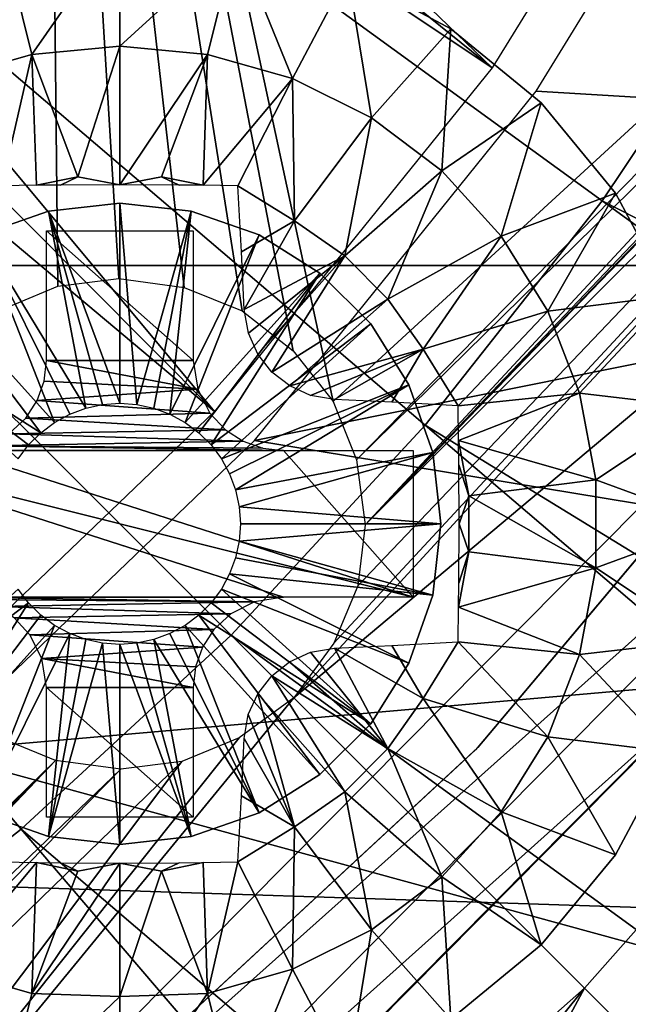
# Model space of a CAD drawing. Header units: millimetres. Extents: x -100 to 100, y -100 to 100.
# Tile 70 of 104: x 12.89 to 16.21, y -16.06 to -10.68. Entities that reach past the tile are written whole.
import ezdxf

# ---------------------------------------------------------------- set-up
doc = ezdxf.new("R2010")
doc.units = ezdxf.units.MM
doc.header["$LTSCALE"] = 52.148148
for name, color, linetype in [('120', 7, 'CONTINUOUS'), ('122', 7, 'CONTINUOUS'), ('185', 7, 'CONTINUOUS'), ('186', 7, 'CONTINUOUS'), ('257', 7, 'CONTINUOUS'), ('258', 7, 'CONTINUOUS'), ('261', 7, 'CONTINUOUS'), ('262', 7, 'CONTINUOUS'), ('331', 7, 'CONTINUOUS'), ('332', 7, 'CONTINUOUS'), ('333', 7, 'CONTINUOUS'), ('334', 7, 'CONTINUOUS'), ('335', 7, 'CONTINUOUS'), ('336', 7, 'CONTINUOUS'), ('337', 7, 'CONTINUOUS'), ('338', 7, 'CONTINUOUS'), ('346', 7, 'CONTINUOUS'), ('58', 7, 'CONTINUOUS'), ('65', 7, 'CONTINUOUS'), ('67', 7, 'CONTINUOUS'), ('78', 7, 'CONTINUOUS'), ('98', 7, 'CONTINUOUS')]:
    doc.layers.add(name, color=color, linetype=linetype)

msp = doc.modelspace()

# ---------------------------------------------------------------- linework, layer by layer
at = {"layer": '120', "color": 251, "linetype": 'Continuous', "true_color": 0x4c4c4c}
for points in [[(13.8121, -7.903, -219.7829), (19.903, -11.491, -212.7), (19.5096, -11.2611, -212.9777), (13.8121, -7.903, -219.7829)], [(13.8323, -7.9821, -213.0965), (13.8121, -7.903, -219.7829), (19.123, -11.0367, -213.0965), (13.8323, -7.9821, -213.0965)], [(19.123, -11.0367, -213.0965), (13.8121, -7.903, -219.7829), (19.329, -11.1559, -213.0632), (19.123, -11.0367, -213.0965)], [(19.329, -11.1559, -213.0632), (13.8121, -7.903, -219.7829), (19.5096, -11.2611, -212.9777), (19.329, -11.1559, -213.0632)]]:
    msp.add_3dface(points, dxfattribs=at)
at = {"layer": '122', "color": 251, "linetype": 'Continuous', "true_color": 0x4c4c4c}
for points in [[(16.2777, -16.2777, -162.0965), (15.9685, -15.9685, -212.2044), (17.7946, -13.9046, -212.2044), (16.2777, -16.2777, -162.0965)], [(13.9046, -17.7946, -212.2044), (15.9685, -15.9685, -212.2044), (14.2971, -18.0421, -162.0965), (13.9046, -17.7946, -212.2044)], [(14.2971, -18.0421, -162.0965), (15.9685, -15.9685, -212.2044), (15.3129, -17.1885, -162.0965), (14.2971, -18.0421, -162.0965)], [(15.3129, -17.1885, -162.0965), (15.9685, -15.9685, -212.2044), (16.2777, -16.2777, -162.0965), (15.3129, -17.1885, -162.0965)]]:
    msp.add_3dface(points, dxfattribs=at)
at = {"layer": '185', "color": 251, "linetype": 'Continuous', "true_color": 0x4c4c4c}
for points in [[(13.027, -5.4527, -211.7), (10.8687, -8.4828, -211.7), (12.4866, -12.4866, -211.7), (13.027, -5.4527, -211.7)], [(13.027, -5.4527, -211.7), (12.4866, -12.4866, -211.7), (12.7846, -12.2683, -211.7), (13.027, -5.4527, -211.7)], [(13.0965, -12.1379, -211.7), (13.027, -5.4527, -211.7), (12.7846, -12.2683, -211.7), (13.0965, -12.1379, -211.7)], [(18.8806, -8.8323, -211.7), (13.027, -5.4527, -211.7), (14.598, -12.7677, -211.7), (18.8806, -8.8323, -211.7)], [(14.598, -12.7677, -211.7), (13.027, -5.4527, -211.7), (14.3801, -12.49, -211.7), (14.598, -12.7677, -211.7)], [(14.3801, -12.49, -211.7), (13.027, -5.4527, -211.7), (14.1024, -12.2721, -211.7), (14.3801, -12.49, -211.7)], [(14.1024, -12.2721, -211.7), (13.027, -5.4527, -211.7), (13.7853, -12.1442, -211.7), (14.1024, -12.2721, -211.7)], [(13.7853, -12.1442, -211.7), (13.027, -5.4527, -211.7), (13.4297, -12.0964, -211.7), (13.7853, -12.1442, -211.7)], [(13.4297, -12.0964, -211.7), (13.027, -5.4527, -211.7), (13.0965, -12.1379, -211.7), (13.4297, -12.0964, -211.7)], [(20.5777, -7.6392, -211.7), (20.6339, -7.3637, -211.7), (14.7736, -13.4403, -211.7), (20.5777, -7.6392, -211.7)], [(20.6339, -7.3637, -211.7), (19.2293, -8.8021, -211.7), (14.7736, -13.4403, -211.7), (20.6339, -7.3637, -211.7)], [(19.4828, -10.1008, -211.7), (20.5777, -7.6392, -211.7), (14.3835, -14.3835, -211.7), (19.4828, -10.1008, -211.7)], [(14.3835, -14.3835, -211.7), (20.5777, -7.6392, -211.7), (14.6018, -14.0854, -211.7), (14.3835, -14.3835, -211.7)], [(14.6018, -14.0854, -211.7), (20.5777, -7.6392, -211.7), (14.7322, -13.7735, -211.7), (14.6018, -14.0854, -211.7)], [(14.7322, -13.7735, -211.7), (20.5777, -7.6392, -211.7), (14.7736, -13.4403, -211.7), (14.7322, -13.7735, -211.7)], [(19.2293, -8.8021, -211.7), (19.1315, -8.8587, -211.7), (14.7736, -13.4403, -211.7), (19.2293, -8.8021, -211.7)], [(14.7259, -13.0848, -211.7), (18.8806, -8.8323, -211.7), (14.598, -12.7677, -211.7), (14.7259, -13.0848, -211.7)], [(19.0152, -8.8688, -211.7), (18.8806, -8.8323, -211.7), (14.7259, -13.0848, -211.7), (19.0152, -8.8688, -211.7)], [(19.1315, -8.8587, -211.7), (19.0152, -8.8688, -211.7), (14.7736, -13.4403, -211.7), (19.1315, -8.8587, -211.7)], [(14.7736, -13.4403, -211.7), (19.0152, -8.8688, -211.7), (14.7259, -13.0848, -211.7), (14.7736, -13.4403, -211.7)], [(18.133, -12.3683, -211.7), (19.4828, -10.1008, -211.7), (10.2803, -19.3889, -211.7), (18.133, -12.3683, -211.7)], [(10.2803, -19.3889, -211.7), (19.4828, -10.1008, -211.7), (14.3835, -14.3835, -211.7), (10.2803, -19.3889, -211.7)], [(12.554, -18.0055, -211.7), (18.133, -12.3683, -211.7), (10.2803, -19.3889, -211.7), (12.554, -18.0055, -211.7)], [(16.5213, -14.4484, -211.7), (18.133, -12.3683, -211.7), (12.554, -18.0055, -211.7), (16.5213, -14.4484, -211.7)], [(14.0854, -14.6018, -211.7), (10.2803, -19.3889, -211.7), (14.3835, -14.3835, -211.7), (14.0854, -14.6018, -211.7)], [(14.6371, -16.3516, -211.7), (16.5213, -14.4484, -211.7), (12.554, -18.0055, -211.7), (14.6371, -16.3516, -211.7)], [(12.7677, -14.598, -211.7), (8.8323, -18.8806, -211.7), (13.0848, -14.7259, -211.7), (12.7677, -14.598, -211.7)], [(13.7735, -14.7322, -211.7), (10.2803, -19.3889, -211.7), (14.0854, -14.6018, -211.7), (13.7735, -14.7322, -211.7)], [(7.8394, -20.5003, -211.7), (10.2803, -19.3889, -211.7), (13.7735, -14.7322, -211.7), (7.8394, -20.5003, -211.7)], [(13.4403, -14.7736, -211.7), (7.8394, -20.5003, -211.7), (13.7735, -14.7322, -211.7), (13.4403, -14.7736, -211.7)], [(8.8029, -19.2269, -211.7), (7.8394, -20.5003, -211.7), (13.4403, -14.7736, -211.7), (8.8029, -19.2269, -211.7)], [(8.8598, -19.1283, -211.7), (8.8029, -19.2269, -211.7), (13.0848, -14.7259, -211.7), (8.8598, -19.1283, -211.7)], [(13.0848, -14.7259, -211.7), (8.8029, -19.2269, -211.7), (13.4403, -14.7736, -211.7), (13.0848, -14.7259, -211.7)], [(8.8323, -18.8806, -211.7), (8.8696, -19.0129, -211.7), (13.0848, -14.7259, -211.7), (8.8323, -18.8806, -211.7)], [(8.8696, -19.0129, -211.7), (8.8598, -19.1283, -211.7), (13.0848, -14.7259, -211.7), (8.8696, -19.0129, -211.7)]]:
    msp.add_3dface(points, dxfattribs=at)
at = {"layer": '186', "color": 251, "linetype": 'Continuous', "true_color": 0x4c4c4c}
for points in [[(16.5213, -14.4484, -211.7), (14.6371, -16.3516, -211.7), (16.5114, -14.4628, -124.7), (16.5213, -14.4484, -211.7)], [(16.5114, -14.4628, -124.7), (14.6371, -16.3516, -211.7), (14.6371, -16.3571, -124.7), (16.5114, -14.4628, -124.7)]]:
    msp.add_3dface(points, dxfattribs=at)
at = {"layer": '257', "color": 25, "linetype": 'Continuous', "true_color": 0x996633}
for points in [[(13.3161, -20.3872, -213.2), (20.3872, -13.3161, -213.2), (20.5522, -13.4812, -213.1724), (13.3161, -20.3872, -213.2)], [(13.4812, -20.5522, -213.1724), (13.3161, -20.3872, -213.2), (20.5522, -13.4812, -213.1724), (13.4812, -20.5522, -213.1724)], [(13.4812, -20.5522, -213.1724), (20.5522, -13.4812, -213.1724), (20.7082, -13.6371, -213.091), (13.4812, -20.5522, -213.1724)], [(13.6371, -20.7082, -213.091), (13.4812, -20.5522, -213.1724), (20.7082, -13.6371, -213.091), (13.6371, -20.7082, -213.091)], [(13.6371, -20.7082, -213.091), (20.7082, -13.6371, -213.091), (20.8464, -13.7753, -212.9604), (13.6371, -20.7082, -213.091)], [(13.7753, -20.8464, -212.9604), (13.6371, -20.7082, -213.091), (20.8464, -13.7753, -212.9604), (13.7753, -20.8464, -212.9604)], [(13.7753, -20.8464, -212.9604), (20.8464, -13.7753, -212.9604), (20.9592, -13.8882, -212.7878), (13.7753, -20.8464, -212.9604)], [(13.8882, -20.9592, -212.7878), (13.7753, -20.8464, -212.9604), (20.9592, -13.8882, -212.7878), (13.8882, -20.9592, -212.7878)], [(13.8882, -20.9592, -212.7878), (20.9592, -13.8882, -212.7878), (21.0405, -13.9694, -212.5827), (13.8882, -20.9592, -212.7878)], [(13.9694, -21.0405, -212.5827), (13.8882, -20.9592, -212.7878), (21.0405, -13.9694, -212.5827), (13.9694, -21.0405, -212.5827)]]:
    msp.add_3dface(points, dxfattribs=at)
at = {"layer": '258', "color": 25, "linetype": 'Continuous', "true_color": 0x996633}
msp.add_3dface([(13.9694, -21.0405, -212.5827), (21.0405, -13.9694, -212.5827), (27.5261, -20.455, -190.4393), (13.9694, -21.0405, -212.5827)], dxfattribs=at)
at = {"layer": '261', "color": 25, "linetype": 'Continuous', "true_color": 0x996633}
msp.add_3dface([(13.6427, -20.7138, -212.3913), (20.1284, -27.1995, -190.2479), (20.7138, -13.6427, -212.3913), (13.6427, -20.7138, -212.3913)], dxfattribs=at)
at = {"layer": '262', "color": 25, "linetype": 'Continuous', "true_color": 0x996633}
msp.add_3dface([(15.7573, -22.8284, -170.2534), (22.8284, -15.7573, -170.2534), (27.21, -20.139, -189.9062), (15.7573, -22.8284, -170.2534)], dxfattribs=at)
at = {"layer": '331', "linetype": 'Continuous'}
for points in [[(13.0456, -11.7289, -206.7), (13.435, -11.685, -206.7), (13.0456, -11.7289, -213.2), (13.0456, -11.7289, -206.7)], [(13.0456, -11.7289, -213.2), (13.435, -11.685, -206.7), (13.435, -11.685, -213.2), (13.0456, -11.7289, -213.2)], [(12.6757, -11.8583, -206.7), (13.0456, -11.7289, -206.7), (12.6757, -11.8583, -213.2), (12.6757, -11.8583, -206.7)], [(12.6757, -11.8583, -213.2), (13.0456, -11.7289, -206.7), (13.0456, -11.7289, -213.2), (12.6757, -11.8583, -213.2)], [(13.0456, -15.1412, -206.7), (12.6757, -15.0117, -206.7), (13.0456, -15.1412, -213.2), (13.0456, -15.1412, -206.7)], [(13.0456, -15.1412, -213.2), (12.6757, -15.0117, -206.7), (12.6757, -15.0117, -213.2), (13.0456, -15.1412, -213.2)], [(13.435, -15.185, -206.7), (13.0456, -15.1412, -206.7), (13.435, -15.185, -213.2), (13.435, -15.185, -206.7)], [(13.435, -15.185, -213.2), (13.0456, -15.1412, -206.7), (13.0456, -15.1412, -213.2), (13.435, -15.185, -213.2)]]:
    msp.add_3dface(points, dxfattribs=at)
at = {"layer": '332', "linetype": 'Continuous'}
for points in [[(13.435, -11.685, -213.2), (13.435, -11.685, -206.7), (13.8244, -11.7289, -206.7), (13.435, -11.685, -213.2)], [(13.435, -11.685, -213.2), (13.8244, -11.7289, -206.7), (13.8244, -11.7289, -213.2), (13.435, -11.685, -213.2)], [(13.8244, -11.7289, -206.7), (14.1943, -11.8583, -206.7), (13.8244, -11.7289, -213.2), (13.8244, -11.7289, -206.7)], [(13.8244, -11.7289, -213.2), (14.1943, -11.8583, -206.7), (14.1943, -11.8583, -213.2), (13.8244, -11.7289, -213.2)], [(14.1943, -11.8583, -206.7), (14.5261, -12.0668, -206.7), (14.1943, -11.8583, -213.2), (14.1943, -11.8583, -206.7)], [(14.1943, -11.8583, -213.2), (14.5261, -12.0668, -206.7), (14.5261, -12.0668, -213.2), (14.1943, -11.8583, -213.2)], [(14.5261, -12.0668, -206.7), (14.8032, -12.3439, -206.7), (14.5261, -12.0668, -213.2), (14.5261, -12.0668, -206.7)], [(14.5261, -12.0668, -213.2), (14.8032, -12.3439, -206.7), (14.8032, -12.3439, -213.2), (14.5261, -12.0668, -213.2)], [(14.8032, -12.3439, -206.7), (15.0117, -12.6757, -206.7), (14.8032, -12.3439, -213.2), (14.8032, -12.3439, -206.7)], [(14.8032, -12.3439, -213.2), (15.0117, -12.6757, -206.7), (15.0117, -12.6757, -213.2), (14.8032, -12.3439, -213.2)], [(15.0117, -12.6757, -206.7), (15.1412, -13.0456, -206.7), (15.0117, -12.6757, -213.2), (15.0117, -12.6757, -206.7)], [(15.0117, -12.6757, -213.2), (15.1412, -13.0456, -206.7), (15.1412, -13.0456, -213.2), (15.0117, -12.6757, -213.2)], [(15.1412, -13.0456, -206.7), (15.185, -13.435, -206.7), (15.1412, -13.0456, -213.2), (15.1412, -13.0456, -206.7)], [(15.1412, -13.0456, -213.2), (15.185, -13.435, -206.7), (15.185, -13.435, -213.2), (15.1412, -13.0456, -213.2)], [(15.185, -13.435, -206.7), (15.1412, -13.8244, -206.7), (15.185, -13.435, -213.2), (15.185, -13.435, -206.7)], [(15.185, -13.435, -213.2), (15.1412, -13.8244, -206.7), (15.1412, -13.8244, -213.2), (15.185, -13.435, -213.2)], [(15.1412, -13.8244, -206.7), (15.0117, -14.1943, -206.7), (15.1412, -13.8244, -213.2), (15.1412, -13.8244, -206.7)], [(15.1412, -13.8244, -213.2), (15.0117, -14.1943, -206.7), (15.0117, -14.1943, -213.2), (15.1412, -13.8244, -213.2)], [(15.0117, -14.1943, -206.7), (14.8032, -14.5261, -206.7), (15.0117, -14.1943, -213.2), (15.0117, -14.1943, -206.7)], [(15.0117, -14.1943, -213.2), (14.8032, -14.5261, -206.7), (14.8032, -14.5261, -213.2), (15.0117, -14.1943, -213.2)], [(14.8032, -14.5261, -206.7), (14.5261, -14.8032, -206.7), (14.8032, -14.5261, -213.2), (14.8032, -14.5261, -206.7)], [(14.8032, -14.5261, -213.2), (14.5261, -14.8032, -206.7), (14.5261, -14.8032, -213.2), (14.8032, -14.5261, -213.2)], [(14.5261, -14.8032, -206.7), (14.1943, -15.0117, -206.7), (14.5261, -14.8032, -213.2), (14.5261, -14.8032, -206.7)], [(14.5261, -14.8032, -213.2), (14.1943, -15.0117, -206.7), (14.1943, -15.0117, -213.2), (14.5261, -14.8032, -213.2)], [(14.1943, -15.0117, -206.7), (13.8244, -15.1412, -206.7), (14.1943, -15.0117, -213.2), (14.1943, -15.0117, -206.7)], [(14.1943, -15.0117, -213.2), (13.8244, -15.1412, -206.7), (13.8244, -15.1412, -213.2), (14.1943, -15.0117, -213.2)], [(13.435, -15.185, -206.7), (13.435, -15.185, -213.2), (13.8244, -15.1412, -213.2), (13.435, -15.185, -206.7)], [(13.8244, -15.1412, -206.7), (13.435, -15.185, -206.7), (13.8244, -15.1412, -213.2), (13.8244, -15.1412, -206.7)]]:
    msp.add_3dface(points, dxfattribs=at)
at = {"layer": '333', "linetype": 'Continuous'}
for points in [[(13.8244, -11.7289, -206.7), (13.435, -11.685, -206.7), (13.5286, -12.7836, -203.7), (13.8244, -11.7289, -206.7)], [(13.5286, -12.7836, -203.7), (13.435, -11.685, -206.7), (13.435, -12.7769, -203.7), (13.5286, -12.7836, -203.7)], [(13.6204, -12.8036, -203.7), (13.8244, -11.7289, -206.7), (13.5286, -12.7836, -203.7), (13.6204, -12.8036, -203.7)], [(13.7084, -12.8364, -203.7), (13.8244, -11.7289, -206.7), (13.6204, -12.8036, -203.7), (13.7084, -12.8364, -203.7)], [(14.1943, -11.8583, -206.7), (13.8244, -11.7289, -206.7), (13.7084, -12.8364, -203.7), (14.1943, -11.8583, -206.7)], [(13.7908, -12.8814, -203.7), (14.1943, -11.8583, -206.7), (13.7084, -12.8364, -203.7), (13.7908, -12.8814, -203.7)], [(14.5261, -12.0668, -206.7), (14.1943, -11.8583, -206.7), (13.7908, -12.8814, -203.7), (14.5261, -12.0668, -206.7)], [(13.866, -12.9377, -203.7), (14.5261, -12.0668, -206.7), (13.7908, -12.8814, -203.7), (13.866, -12.9377, -203.7)], [(13.9324, -13.0041, -203.7), (14.5261, -12.0668, -206.7), (13.866, -12.9377, -203.7), (13.9324, -13.0041, -203.7)], [(14.8032, -12.3439, -206.7), (14.5261, -12.0668, -206.7), (13.9324, -13.0041, -203.7), (14.8032, -12.3439, -206.7)], [(13.9886, -13.0792, -203.7), (14.8032, -12.3439, -206.7), (13.9324, -13.0041, -203.7), (13.9886, -13.0792, -203.7)], [(15.0117, -12.6757, -206.7), (14.8032, -12.3439, -206.7), (13.9886, -13.0792, -203.7), (15.0117, -12.6757, -206.7)], [(14.0336, -13.1616, -203.7), (15.0117, -12.6757, -206.7), (13.9886, -13.0792, -203.7), (14.0336, -13.1616, -203.7)], [(14.0665, -13.2496, -203.7), (15.0117, -12.6757, -206.7), (14.0336, -13.1616, -203.7), (14.0665, -13.2496, -203.7)], [(15.1412, -13.0456, -206.7), (15.0117, -12.6757, -206.7), (14.0665, -13.2496, -203.7), (15.1412, -13.0456, -206.7)], [(14.0864, -13.3414, -203.7), (15.1412, -13.0456, -206.7), (14.0665, -13.2496, -203.7), (14.0864, -13.3414, -203.7)], [(15.185, -13.435, -206.7), (15.1412, -13.0456, -206.7), (14.0864, -13.3414, -203.7), (15.185, -13.435, -206.7)], [(14.0931, -13.435, -203.7), (15.185, -13.435, -206.7), (14.0864, -13.3414, -203.7), (14.0931, -13.435, -203.7)], [(15.1412, -13.8244, -206.7), (15.185, -13.435, -206.7), (14.0864, -13.5287, -203.7), (15.1412, -13.8244, -206.7)], [(14.0864, -13.5287, -203.7), (15.185, -13.435, -206.7), (14.0931, -13.435, -203.7), (14.0864, -13.5287, -203.7)], [(14.0665, -13.6205, -203.7), (15.1412, -13.8244, -206.7), (14.0864, -13.5287, -203.7), (14.0665, -13.6205, -203.7)], [(14.0336, -13.7084, -203.7), (15.1412, -13.8244, -206.7), (14.0665, -13.6205, -203.7), (14.0336, -13.7084, -203.7)], [(13.9886, -13.7908, -203.7), (15.0117, -14.1943, -206.7), (14.0336, -13.7084, -203.7), (13.9886, -13.7908, -203.7)], [(15.0117, -14.1943, -206.7), (15.1412, -13.8244, -206.7), (14.0336, -13.7084, -203.7), (15.0117, -14.1943, -206.7)], [(13.9324, -13.866, -203.7), (14.8032, -14.5261, -206.7), (13.9886, -13.7908, -203.7), (13.9324, -13.866, -203.7)], [(14.8032, -14.5261, -206.7), (15.0117, -14.1943, -206.7), (13.9886, -13.7908, -203.7), (14.8032, -14.5261, -206.7)], [(13.866, -13.9324, -203.7), (14.8032, -14.5261, -206.7), (13.9324, -13.866, -203.7), (13.866, -13.9324, -203.7)], [(13.7908, -13.9887, -203.7), (14.5261, -14.8032, -206.7), (13.866, -13.9324, -203.7), (13.7908, -13.9887, -203.7)], [(14.5261, -14.8032, -206.7), (14.8032, -14.5261, -206.7), (13.866, -13.9324, -203.7), (14.5261, -14.8032, -206.7)], [(13.7084, -14.0337, -203.7), (14.1943, -15.0117, -206.7), (13.7908, -13.9887, -203.7), (13.7084, -14.0337, -203.7)], [(14.1943, -15.0117, -206.7), (14.5261, -14.8032, -206.7), (13.7908, -13.9887, -203.7), (14.1943, -15.0117, -206.7)], [(13.5286, -14.0864, -203.7), (13.8244, -15.1412, -206.7), (13.6204, -14.0665, -203.7), (13.5286, -14.0864, -203.7)], [(13.6204, -14.0665, -203.7), (14.1943, -15.0117, -206.7), (13.7084, -14.0337, -203.7), (13.6204, -14.0665, -203.7)], [(13.8244, -15.1412, -206.7), (14.1943, -15.0117, -206.7), (13.6204, -14.0665, -203.7), (13.8244, -15.1412, -206.7)], [(13.435, -14.0931, -203.7), (13.8244, -15.1412, -206.7), (13.5286, -14.0864, -203.7), (13.435, -14.0931, -203.7)], [(13.435, -15.185, -206.7), (13.8244, -15.1412, -206.7), (13.435, -14.0931, -203.7), (13.435, -15.185, -206.7)]]:
    msp.add_3dface(points, dxfattribs=at)
at = {"layer": '334', "linetype": 'Continuous'}
for points in [[(13.435, -11.685, -206.7), (13.0456, -11.7289, -206.7), (13.435, -12.7769, -203.7), (13.435, -11.685, -206.7)], [(13.0456, -11.7289, -206.7), (12.6757, -11.8583, -206.7), (13.2497, -12.8036, -203.7), (13.0456, -11.7289, -206.7)], [(13.435, -12.7769, -203.7), (13.0456, -11.7289, -206.7), (13.3414, -12.7836, -203.7), (13.435, -12.7769, -203.7)], [(13.3414, -12.7836, -203.7), (13.0456, -11.7289, -206.7), (13.2497, -12.8036, -203.7), (13.3414, -12.7836, -203.7)], [(12.6757, -11.8583, -206.7), (12.3439, -12.0668, -206.7), (13.0793, -12.8814, -203.7), (12.6757, -11.8583, -206.7)], [(13.2497, -12.8036, -203.7), (12.6757, -11.8583, -206.7), (13.1617, -12.8364, -203.7), (13.2497, -12.8036, -203.7)], [(13.1617, -12.8364, -203.7), (12.6757, -11.8583, -206.7), (13.0793, -12.8814, -203.7), (13.1617, -12.8364, -203.7)], [(12.3439, -12.0668, -206.7), (12.0668, -12.3439, -206.7), (13.0041, -12.9376, -203.7), (12.3439, -12.0668, -206.7)], [(13.0793, -12.8814, -203.7), (12.3439, -12.0668, -206.7), (13.0041, -12.9376, -203.7), (13.0793, -12.8814, -203.7)], [(13.0041, -12.9376, -203.7), (12.0668, -12.3439, -206.7), (12.9377, -13.004, -203.7), (13.0041, -12.9376, -203.7)], [(12.9377, -13.004, -203.7), (12.0668, -12.3439, -206.7), (12.8814, -13.0792, -203.7), (12.9377, -13.004, -203.7)], [(12.8814, -13.7908, -203.7), (12.0668, -14.5261, -206.7), (12.9377, -13.866, -203.7), (12.8814, -13.7908, -203.7)], [(12.0668, -14.5261, -206.7), (12.3439, -14.8032, -206.7), (12.9377, -13.866, -203.7), (12.0668, -14.5261, -206.7)], [(12.9377, -13.866, -203.7), (12.3439, -14.8032, -206.7), (13.0041, -13.9324, -203.7), (12.9377, -13.866, -203.7)], [(13.0041, -13.9324, -203.7), (12.3439, -14.8032, -206.7), (13.0793, -13.9887, -203.7), (13.0041, -13.9324, -203.7)], [(12.3439, -14.8032, -206.7), (12.6757, -15.0117, -206.7), (13.0793, -13.9887, -203.7), (12.3439, -14.8032, -206.7)], [(13.0793, -13.9887, -203.7), (12.6757, -15.0117, -206.7), (13.1617, -14.0337, -203.7), (13.0793, -13.9887, -203.7)], [(12.6757, -15.0117, -206.7), (13.0456, -15.1412, -206.7), (13.1617, -14.0337, -203.7), (12.6757, -15.0117, -206.7)], [(13.1617, -14.0337, -203.7), (13.0456, -15.1412, -206.7), (13.2497, -14.0665, -203.7), (13.1617, -14.0337, -203.7)], [(13.2497, -14.0665, -203.7), (13.0456, -15.1412, -206.7), (13.3414, -14.0864, -203.7), (13.2497, -14.0665, -203.7)], [(13.0456, -15.1412, -206.7), (13.435, -15.185, -206.7), (13.3414, -14.0864, -203.7), (13.0456, -15.1412, -206.7)], [(13.435, -15.185, -206.7), (13.435, -14.0931, -203.7), (13.3414, -14.0864, -203.7), (13.435, -15.185, -206.7)]]:
    msp.add_3dface(points, dxfattribs=at)
at = {"layer": '335', "linetype": 'Continuous'}
for points in [[(14.6787, -10.4324, -213.2), (15.2406, -10.7328, -213.2), (14.6787, -10.4324, -214.7125), (14.6787, -10.4324, -213.2)], [(14.6787, -10.4324, -214.7125), (15.2406, -10.7328, -213.2), (15.2406, -10.7328, -214.7125), (14.6787, -10.4324, -214.7125)], [(15.2406, -10.7328, -213.2), (15.7331, -11.1369, -213.2), (15.2406, -10.7328, -214.7125), (15.2406, -10.7328, -213.2)], [(15.2406, -10.7328, -214.7125), (15.7331, -11.1369, -213.2), (15.7331, -11.1369, -214.7125), (15.2406, -10.7328, -214.7125)], [(15.7331, -11.1369, -213.2), (16.1373, -11.6294, -213.2), (15.7331, -11.1369, -214.7125), (15.7331, -11.1369, -213.2)], [(15.7331, -11.1369, -214.7125), (16.1373, -11.6294, -213.2), (16.1373, -11.6294, -214.7125), (15.7331, -11.1369, -214.7125)], [(16.1373, -11.6294, -213.2), (16.4376, -12.1913, -213.2), (16.1373, -11.6294, -214.7125), (16.1373, -11.6294, -213.2)], [(16.1373, -11.6294, -214.7125), (16.4376, -12.1913, -213.2), (16.4376, -12.1913, -214.7125), (16.1373, -11.6294, -214.7125)], [(16.4376, -14.6787, -213.2), (16.1373, -15.2406, -213.2), (16.4376, -14.6787, -214.7125), (16.4376, -14.6787, -213.2)], [(16.4376, -14.6787, -214.7125), (16.1373, -15.2406, -213.2), (16.1373, -15.2406, -214.7125), (16.4376, -14.6787, -214.7125)], [(16.1373, -15.2406, -213.2), (15.7331, -15.7331, -213.2), (16.1373, -15.2406, -214.7125), (16.1373, -15.2406, -213.2)], [(16.1373, -15.2406, -214.7125), (15.7331, -15.7331, -213.2), (15.7331, -15.7331, -214.7125), (16.1373, -15.2406, -214.7125)], [(15.7331, -15.7331, -213.2), (15.2406, -16.1373, -213.2), (15.7331, -15.7331, -214.7125), (15.7331, -15.7331, -213.2)], [(15.7331, -15.7331, -214.7125), (15.2406, -16.1373, -213.2), (15.2406, -16.1373, -214.7125), (15.7331, -15.7331, -214.7125)]]:
    msp.add_3dface(points, dxfattribs=at)
at = {"layer": '336', "linetype": 'Continuous'}
for points in [[(13.435, -10.185, -214.7125), (14.0691, -10.2475, -214.7125), (13.435, -10.8288, -215.1295), (13.435, -10.185, -214.7125)], [(14.0691, -10.2475, -214.7125), (13.9139, -10.8732, -215.1295), (13.435, -10.8288, -215.1295), (14.0691, -10.2475, -214.7125)], [(14.0691, -10.2475, -214.7125), (14.3765, -11.0048, -215.1295), (13.9139, -10.8732, -215.1295), (14.0691, -10.2475, -214.7125)], [(14.0691, -10.2475, -214.7125), (14.6787, -10.4324, -214.7125), (14.3765, -11.0048, -215.1295), (14.0691, -10.2475, -214.7125)], [(14.6787, -10.4324, -214.7125), (14.807, -11.2192, -215.1295), (14.3765, -11.0048, -215.1295), (14.6787, -10.4324, -214.7125)], [(14.6787, -10.4324, -214.7125), (15.2406, -10.7328, -214.7125), (14.807, -11.2192, -215.1295), (14.6787, -10.4324, -214.7125)], [(15.2406, -10.7328, -214.7125), (15.1908, -11.509, -215.1295), (14.807, -11.2192, -215.1295), (15.2406, -10.7328, -214.7125)], [(15.2406, -10.7328, -214.7125), (15.7331, -11.1369, -214.7125), (15.1908, -11.509, -215.1295), (15.2406, -10.7328, -214.7125)], [(13.435, -10.8288, -215.1295), (13.9139, -10.8732, -215.1295), (13.435, -11.5841, -215.4729), (13.435, -10.8288, -215.1295)], [(13.435, -11.5841, -215.4729), (13.9139, -10.8732, -215.1295), (13.6631, -11.5403, -215.4515), (13.435, -11.5841, -215.4729)], [(13.6631, -11.5403, -215.4515), (13.9139, -10.8732, -215.1295), (13.8897, -11.5875, -215.4537), (13.6631, -11.5403, -215.4515)], [(13.9139, -10.8732, -215.1295), (14.3765, -11.0048, -215.1295), (13.8897, -11.5875, -215.4537), (13.9139, -10.8732, -215.1295)], [(13.8897, -11.5875, -215.4537), (14.3765, -11.0048, -215.1295), (14.0791, -11.5909, -215.4343), (13.8897, -11.5875, -215.4537)], [(14.388, -11.7816, -215.4515), (14.0791, -11.5909, -215.4343), (14.3765, -11.0048, -215.1295), (14.388, -11.7816, -215.4515)], [(14.807, -11.2192, -215.1295), (14.388, -11.7816, -215.4515), (14.3765, -11.0048, -215.1295), (14.807, -11.2192, -215.1295)], [(15.7331, -11.1369, -214.7125), (15.5148, -11.8644, -215.1295), (15.1908, -11.509, -215.1295), (15.7331, -11.1369, -214.7125)], [(15.7331, -11.1369, -214.7125), (16.1373, -11.6294, -214.7125), (15.5148, -11.8644, -215.1295), (15.7331, -11.1369, -214.7125)], [(14.6613, -11.9728, -215.4515), (14.388, -11.7816, -215.4515), (14.807, -11.2192, -215.1295), (14.6613, -11.9728, -215.4515)], [(15.1908, -11.509, -215.1295), (14.6613, -11.9728, -215.4515), (14.807, -11.2192, -215.1295), (15.1908, -11.509, -215.1295)], [(13.435, -11.5841, -215.4729), (13.6631, -11.5403, -215.4515), (13.7585, -11.5858, -215.4632), (13.435, -11.5841, -215.4729)], [(13.6631, -11.5403, -215.4515), (13.8897, -11.5875, -215.4537), (13.7585, -11.5858, -215.4632), (13.6631, -11.5403, -215.4515)], [(14.8972, -12.2087, -215.4515), (14.6613, -11.9728, -215.4515), (15.1908, -11.509, -215.1295), (14.8972, -12.2087, -215.4515)], [(15.5148, -11.8644, -215.1295), (14.8972, -12.2087, -215.4515), (15.1908, -11.509, -215.1295), (15.5148, -11.8644, -215.1295)], [(14.0791, -11.5909, -215.4343), (14.388, -11.7816, -215.4515), (14.0994, -11.9513, -215.5495), (14.0791, -11.5909, -215.4343)], [(16.1373, -11.6294, -214.7125), (15.768, -12.2733, -215.1295), (15.5148, -11.8644, -215.1295), (16.1373, -11.6294, -214.7125)], [(16.1373, -11.6294, -214.7125), (16.4376, -12.1913, -214.7125), (15.768, -12.2733, -215.1295), (16.1373, -11.6294, -214.7125)], [(14.0994, -11.9513, -215.5495), (14.388, -11.7816, -215.4515), (14.1132, -12.2644, -215.6278), (14.0994, -11.9513, -215.5495)], [(14.388, -11.7816, -215.4515), (14.6613, -11.9728, -215.4515), (14.1132, -12.2644, -215.6278), (14.388, -11.7816, -215.4515)], [(15.0885, -12.4821, -215.4515), (14.8972, -12.2087, -215.4515), (15.5148, -11.8644, -215.1295), (15.0885, -12.4821, -215.4515)], [(15.768, -12.2733, -215.1295), (15.0885, -12.4821, -215.4515), (15.5148, -11.8644, -215.1295), (15.768, -12.2733, -215.1295)], [(14.1132, -12.2644, -215.6278), (14.6613, -11.9728, -215.4515), (14.136, -12.3949, -215.6523), (14.1132, -12.2644, -215.6278)], [(14.136, -12.3949, -215.6523), (14.6613, -11.9728, -215.4515), (14.1882, -12.5094, -215.6665), (14.136, -12.3949, -215.6523)], [(14.1882, -12.5094, -215.6665), (14.6613, -11.9728, -215.4515), (14.2648, -12.6064, -215.6711), (14.1882, -12.5094, -215.6665)], [(14.6613, -11.9728, -215.4515), (14.8972, -12.2087, -215.4515), (14.2648, -12.6064, -215.6711), (14.6613, -11.9728, -215.4515)], [(16.4376, -12.1913, -214.7125), (15.9417, -12.7218, -215.1295), (15.768, -12.2733, -215.1295), (16.4376, -12.1913, -214.7125)], [(16.4376, -12.1913, -214.7125), (16.6226, -12.801, -214.7125), (15.9417, -12.7218, -215.1295), (16.4376, -12.1913, -214.7125)], [(14.2648, -12.6064, -215.6711), (14.8972, -12.2087, -215.4515), (14.3612, -12.6823, -215.6665), (14.2648, -12.6064, -215.6711)], [(14.8972, -12.2087, -215.4515), (15.0885, -12.4821, -215.4515), (14.3612, -12.6823, -215.6665), (14.8972, -12.2087, -215.4515)], [(15.2791, -12.7909, -215.4343), (15.0885, -12.4821, -215.4515), (15.768, -12.2733, -215.1295), (15.2791, -12.7909, -215.4343)], [(15.9417, -12.7218, -215.1295), (15.2791, -12.7909, -215.4343), (15.768, -12.2733, -215.1295), (15.9417, -12.7218, -215.1295)], [(14.3612, -12.6823, -215.6665), (15.0885, -12.4821, -215.4515), (14.4753, -12.7341, -215.6523), (14.3612, -12.6823, -215.6665)], [(15.0885, -12.4821, -215.4515), (14.6056, -12.7568, -215.6278), (14.4753, -12.7341, -215.6523), (15.0885, -12.4821, -215.4515)], [(14.9191, -12.7706, -215.5494), (14.6056, -12.7568, -215.6278), (15.0885, -12.4821, -215.4515), (14.9191, -12.7706, -215.5494)], [(15.2791, -12.7909, -215.4343), (14.9191, -12.7706, -215.5494), (15.0885, -12.4821, -215.4515), (15.2791, -12.7909, -215.4343)], [(15.2826, -12.9806, -215.4537), (15.2791, -12.7909, -215.4343), (15.9417, -12.7218, -215.1295), (15.2826, -12.9806, -215.4537)], [(16.0301, -13.1946, -215.1295), (15.2826, -12.9806, -215.4537), (15.9417, -12.7218, -215.1295), (16.0301, -13.1946, -215.1295)], [(16.6226, -12.801, -214.7125), (16.0301, -13.1946, -215.1295), (15.9417, -12.7218, -215.1295), (16.6226, -12.801, -214.7125)], [(16.6226, -12.801, -214.7125), (16.685, -13.435, -214.7125), (16.0301, -13.1946, -215.1295), (16.6226, -12.801, -214.7125)], [(15.3373, -13.2828, -215.4515), (15.2826, -12.9806, -215.4537), (16.0301, -13.1946, -215.1295), (15.3373, -13.2828, -215.4515)], [(15.2826, -12.9806, -215.4537), (15.3373, -13.2828, -215.4515), (15.2842, -13.1124, -215.4632), (15.2826, -12.9806, -215.4537)], [(15.2842, -13.1124, -215.4632), (15.3373, -13.2828, -215.4515), (15.2859, -13.435, -215.4729), (15.2842, -13.1124, -215.4632)], [(16.0301, -13.6755, -215.1295), (15.3373, -13.2828, -215.4515), (16.0301, -13.1946, -215.1295), (16.0301, -13.6755, -215.1295)], [(16.685, -13.435, -214.7125), (16.0301, -13.6755, -215.1295), (16.0301, -13.1946, -215.1295), (16.685, -13.435, -214.7125)], [(15.3373, -13.2828, -215.4515), (15.3373, -13.5873, -215.4515), (15.2859, -13.435, -215.4729), (15.3373, -13.2828, -215.4515)], [(15.3373, -13.5873, -215.4515), (15.3373, -13.2828, -215.4515), (16.0301, -13.6755, -215.1295), (15.3373, -13.5873, -215.4515)], [(15.3373, -13.5873, -215.4515), (15.2842, -13.7577, -215.4632), (15.2859, -13.435, -215.4729), (15.3373, -13.5873, -215.4515)], [(16.685, -13.435, -214.7125), (16.6226, -14.0691, -214.7125), (16.0301, -13.6755, -215.1295), (16.685, -13.435, -214.7125)], [(15.2826, -13.8895, -215.4537), (15.3373, -13.5873, -215.4515), (16.0301, -13.6755, -215.1295), (15.2826, -13.8895, -215.4537)], [(15.3373, -13.5873, -215.4515), (15.2826, -13.8895, -215.4537), (15.2842, -13.7577, -215.4632), (15.3373, -13.5873, -215.4515)], [(15.9417, -14.1482, -215.1295), (15.2826, -13.8895, -215.4537), (16.0301, -13.6755, -215.1295), (15.9417, -14.1482, -215.1295)], [(16.6226, -14.0691, -214.7125), (15.9417, -14.1482, -215.1295), (16.0301, -13.6755, -215.1295), (16.6226, -14.0691, -214.7125)], [(15.2791, -14.0791, -215.4343), (15.2826, -13.8895, -215.4537), (15.9417, -14.1482, -215.1295), (15.2791, -14.0791, -215.4343)], [(16.6226, -14.0691, -214.7125), (16.4376, -14.6787, -214.7125), (15.9417, -14.1482, -215.1295), (16.6226, -14.0691, -214.7125)], [(14.6056, -14.1132, -215.6278), (14.8972, -14.6613, -215.4515), (14.4752, -14.136, -215.6523), (14.6056, -14.1132, -215.6278)], [(15.0885, -14.388, -215.4515), (14.6056, -14.1132, -215.6278), (14.9191, -14.0994, -215.5494), (15.0885, -14.388, -215.4515)], [(15.0885, -14.388, -215.4515), (14.8972, -14.6613, -215.4515), (14.6056, -14.1132, -215.6278), (15.0885, -14.388, -215.4515)], [(15.2791, -14.0791, -215.4343), (15.0885, -14.388, -215.4515), (14.9191, -14.0994, -215.5494), (15.2791, -14.0791, -215.4343)], [(15.0885, -14.388, -215.4515), (15.2791, -14.0791, -215.4343), (15.768, -14.5967, -215.1295), (15.0885, -14.388, -215.4515)], [(15.768, -14.5967, -215.1295), (15.2791, -14.0791, -215.4343), (15.9417, -14.1482, -215.1295), (15.768, -14.5967, -215.1295)], [(14.4752, -14.136, -215.6523), (14.8972, -14.6613, -215.4515), (14.3607, -14.1881, -215.6665), (14.4752, -14.136, -215.6523)], [(16.4376, -14.6787, -214.7125), (15.768, -14.5967, -215.1295), (15.9417, -14.1482, -215.1295), (16.4376, -14.6787, -214.7125)], [(14.3607, -14.1881, -215.6665), (14.8972, -14.6613, -215.4515), (14.2638, -14.2646, -215.6711), (14.3607, -14.1881, -215.6665)], [(14.2638, -14.2646, -215.6711), (14.6613, -14.8972, -215.4515), (14.1875, -14.3616, -215.6664), (14.2638, -14.2646, -215.6711)], [(14.8972, -14.6613, -215.4515), (14.6613, -14.8972, -215.4515), (14.2638, -14.2646, -215.6711), (14.8972, -14.6613, -215.4515)], [(14.1875, -14.3616, -215.6664), (14.388, -15.0884, -215.4515), (14.1357, -14.4761, -215.6522), (14.1875, -14.3616, -215.6664)], [(14.6613, -14.8972, -215.4515), (14.388, -15.0884, -215.4515), (14.1875, -14.3616, -215.6664), (14.6613, -14.8972, -215.4515)], [(14.8972, -14.6613, -215.4515), (15.0885, -14.388, -215.4515), (15.5148, -15.0056, -215.1295), (14.8972, -14.6613, -215.4515)], [(15.5148, -15.0056, -215.1295), (15.0885, -14.388, -215.4515), (15.768, -14.5967, -215.1295), (15.5148, -15.0056, -215.1295)], [(14.1357, -14.4761, -215.6522), (14.388, -15.0884, -215.4515), (14.1132, -14.6056, -215.6278), (14.1357, -14.4761, -215.6522)], [(14.1132, -14.6056, -215.6278), (14.388, -15.0884, -215.4515), (14.0994, -14.9189, -215.5494), (14.1132, -14.6056, -215.6278)], [(16.1373, -15.2406, -214.7125), (15.5148, -15.0056, -215.1295), (15.768, -14.5967, -215.1295), (16.1373, -15.2406, -214.7125)], [(16.4376, -14.6787, -214.7125), (16.1373, -15.2406, -214.7125), (15.768, -14.5967, -215.1295), (16.4376, -14.6787, -214.7125)], [(14.6613, -14.8972, -215.4515), (14.8972, -14.6613, -215.4515), (15.1908, -15.361, -215.1295), (14.6613, -14.8972, -215.4515)], [(15.1908, -15.361, -215.1295), (14.8972, -14.6613, -215.4515), (15.5148, -15.0056, -215.1295), (15.1908, -15.361, -215.1295)], [(14.388, -15.0884, -215.4515), (14.0791, -15.2791, -215.4343), (14.0994, -14.9189, -215.5494), (14.388, -15.0884, -215.4515)], [(14.388, -15.0884, -215.4515), (14.6613, -14.8972, -215.4515), (14.807, -15.6509, -215.1295), (14.388, -15.0884, -215.4515)], [(14.807, -15.6509, -215.1295), (14.6613, -14.8972, -215.4515), (15.1908, -15.361, -215.1295), (14.807, -15.6509, -215.1295)], [(15.7331, -15.7331, -214.7125), (15.1908, -15.361, -215.1295), (15.5148, -15.0056, -215.1295), (15.7331, -15.7331, -214.7125)], [(16.1373, -15.2406, -214.7125), (15.7331, -15.7331, -214.7125), (15.5148, -15.0056, -215.1295), (16.1373, -15.2406, -214.7125)], [(14.0791, -15.2791, -215.4343), (14.388, -15.0884, -215.4515), (14.3765, -15.8652, -215.1295), (14.0791, -15.2791, -215.4343)], [(14.3765, -15.8652, -215.1295), (14.388, -15.0884, -215.4515), (14.807, -15.6509, -215.1295), (14.3765, -15.8652, -215.1295)], [(13.6632, -15.3297, -215.4515), (13.435, -15.2859, -215.4729), (13.7587, -15.2842, -215.4632), (13.6632, -15.3297, -215.4515)], [(13.435, -15.2859, -215.4729), (13.6632, -15.3297, -215.4515), (13.435, -16.0137, -215.1445), (13.435, -15.2859, -215.4729)], [(13.6632, -15.3297, -215.4515), (13.8898, -15.2825, -215.4537), (13.9139, -15.9969, -215.1295), (13.6632, -15.3297, -215.4515)], [(13.8898, -15.2825, -215.4537), (13.6632, -15.3297, -215.4515), (13.7587, -15.2842, -215.4632), (13.8898, -15.2825, -215.4537)], [(13.8898, -15.2825, -215.4537), (14.0791, -15.2791, -215.4343), (13.9139, -15.9969, -215.1295), (13.8898, -15.2825, -215.4537)], [(13.9139, -15.9969, -215.1295), (14.0791, -15.2791, -215.4343), (14.3765, -15.8652, -215.1295), (13.9139, -15.9969, -215.1295)], [(13.435, -16.0137, -215.1445), (13.6632, -15.3297, -215.4515), (13.9139, -15.9969, -215.1295), (13.435, -16.0137, -215.1445)], [(15.2406, -16.1373, -214.7125), (14.807, -15.6509, -215.1295), (15.1908, -15.361, -215.1295), (15.2406, -16.1373, -214.7125)], [(15.7331, -15.7331, -214.7125), (15.2406, -16.1373, -214.7125), (15.1908, -15.361, -215.1295), (15.7331, -15.7331, -214.7125)], [(14.6787, -16.4376, -214.7125), (14.3765, -15.8652, -215.1295), (14.807, -15.6509, -215.1295), (14.6787, -16.4376, -214.7125)], [(15.2406, -16.1373, -214.7125), (14.6787, -16.4376, -214.7125), (14.807, -15.6509, -215.1295), (15.2406, -16.1373, -214.7125)], [(14.0691, -16.6226, -214.7125), (13.9139, -15.9969, -215.1295), (14.3765, -15.8652, -215.1295), (14.0691, -16.6226, -214.7125)], [(14.6787, -16.4376, -214.7125), (14.0691, -16.6226, -214.7125), (14.3765, -15.8652, -215.1295), (14.6787, -16.4376, -214.7125)], [(14.0691, -16.6226, -214.7125), (13.435, -16.685, -214.7125), (13.9139, -15.9969, -215.1295), (14.0691, -16.6226, -214.7125)], [(13.435, -16.685, -214.7125), (13.435, -16.0137, -215.1445), (13.9139, -15.9969, -215.1295), (13.435, -16.685, -214.7125)]]:
    msp.add_3dface(points, dxfattribs=at)
at = {"layer": '337', "linetype": 'Continuous'}
for points in [[(13.435, -10.185, -214.7125), (12.9561, -10.8732, -215.1295), (12.801, -10.2475, -214.7125), (13.435, -10.185, -214.7125)], [(13.435, -10.185, -214.7125), (13.435, -10.8288, -215.1295), (12.9561, -10.8732, -215.1295), (13.435, -10.185, -214.7125)], [(12.9561, -10.8732, -215.1295), (12.4936, -11.0048, -215.1295), (12.801, -10.2475, -214.7125), (12.9561, -10.8732, -215.1295)], [(13.435, -10.8288, -215.1295), (13.2069, -11.5403, -215.4515), (12.9561, -10.8732, -215.1295), (13.435, -10.8288, -215.1295)], [(13.435, -10.8288, -215.1295), (13.435, -11.5841, -215.4729), (13.2069, -11.5403, -215.4515), (13.435, -10.8288, -215.1295)], [(12.9561, -10.8732, -215.1295), (12.7909, -11.5909, -215.4343), (12.4936, -11.0048, -215.1295), (12.9561, -10.8732, -215.1295)], [(12.9803, -11.5875, -215.4537), (12.7909, -11.5909, -215.4343), (12.9561, -10.8732, -215.1295), (12.9803, -11.5875, -215.4537)], [(13.2069, -11.5403, -215.4515), (12.9803, -11.5875, -215.4537), (12.9561, -10.8732, -215.1295), (13.2069, -11.5403, -215.4515)], [(12.9803, -11.5875, -215.4537), (13.2069, -11.5403, -215.4515), (13.1113, -11.5858, -215.4632), (12.9803, -11.5875, -215.4537)], [(13.2069, -11.5403, -215.4515), (13.435, -11.5841, -215.4729), (13.1113, -11.5858, -215.4632), (13.2069, -11.5403, -215.4515)], [(12.9804, -15.2825, -215.4537), (12.4936, -15.8652, -215.1295), (12.7909, -15.2791, -215.4343), (12.9804, -15.2825, -215.4537)], [(12.9561, -15.9969, -215.1295), (12.4936, -15.8652, -215.1295), (12.9804, -15.2825, -215.4537), (12.9561, -15.9969, -215.1295)], [(13.2069, -15.3297, -215.4515), (12.9561, -15.9969, -215.1295), (12.9804, -15.2825, -215.4537), (13.2069, -15.3297, -215.4515)], [(13.435, -15.2859, -215.4729), (13.435, -16.0137, -215.1445), (12.9561, -15.9969, -215.1295), (13.435, -15.2859, -215.4729)], [(13.435, -15.2859, -215.4729), (12.9561, -15.9969, -215.1295), (13.2069, -15.3297, -215.4515), (13.435, -15.2859, -215.4729)], [(13.2069, -15.3297, -215.4515), (12.9804, -15.2825, -215.4537), (13.1115, -15.2842, -215.4632), (13.2069, -15.3297, -215.4515)], [(13.435, -15.2859, -215.4729), (13.2069, -15.3297, -215.4515), (13.1115, -15.2842, -215.4632), (13.435, -15.2859, -215.4729)], [(12.4936, -15.8652, -215.1295), (12.9561, -15.9969, -215.1295), (12.801, -16.6226, -214.7125), (12.4936, -15.8652, -215.1295)], [(12.9561, -15.9969, -215.1295), (13.435, -16.0137, -215.1445), (12.801, -16.6226, -214.7125), (12.9561, -15.9969, -215.1295)], [(13.435, -16.0137, -215.1445), (13.435, -16.685, -214.7125), (12.801, -16.6226, -214.7125), (13.435, -16.0137, -215.1445)]]:
    msp.add_3dface(points, dxfattribs=at)
at = {"layer": '338', "linetype": 'Continuous'}
for points in [[(13.835, -11.835, -214.05), (13.835, -12.5426, -214.05), (13.035, -11.835, -214.05), (13.835, -11.835, -214.05)], [(13.035, -11.835, -214.05), (13.835, -12.5426, -214.05), (13.035, -12.5426, -214.05), (13.035, -11.835, -214.05)], [(13.035, -12.5426, -214.05), (13.8605, -12.7001, -214.05), (13.0222, -12.6555, -214.05), (13.035, -12.5426, -214.05)], [(13.835, -12.5426, -214.05), (13.8605, -12.7001, -214.05), (13.035, -12.5426, -214.05), (13.835, -12.5426, -214.05)], [(13.0222, -12.6555, -214.05), (13.8605, -12.7001, -214.05), (12.9841, -12.7626, -214.05), (13.0222, -12.6555, -214.05)], [(13.8605, -12.7001, -214.05), (13.9261, -12.83, -214.05), (12.9841, -12.7626, -214.05), (13.8605, -12.7001, -214.05)], [(12.9841, -12.7626, -214.05), (13.9261, -12.83, -214.05), (12.9217, -12.8588, -214.05), (12.9841, -12.7626, -214.05)], [(13.9261, -12.83, -214.05), (14.0112, -12.9217, -214.05), (12.9217, -12.8588, -214.05), (13.9261, -12.83, -214.05)], [(12.9217, -12.8588, -214.05), (14.0112, -12.9217, -214.05), (12.83, -12.9439, -214.05), (12.9217, -12.8588, -214.05)], [(12.83, -12.9439, -214.05), (14.1074, -12.9841, -214.05), (12.7001, -13.0096, -214.05), (12.83, -12.9439, -214.05)], [(14.0112, -12.9217, -214.05), (14.1074, -12.9841, -214.05), (12.83, -12.9439, -214.05), (14.0112, -12.9217, -214.05)], [(14.1074, -12.9841, -214.05), (14.2145, -13.0222, -214.05), (12.7001, -13.0096, -214.05), (14.1074, -12.9841, -214.05)], [(11.835, -13.035, -214.05), (12.5426, -13.035, -214.05), (15.035, -13.835, -214.05), (11.835, -13.035, -214.05)], [(12.5426, -13.835, -214.05), (11.835, -13.035, -214.05), (14.3274, -13.835, -214.05), (12.5426, -13.835, -214.05)], [(14.3274, -13.835, -214.05), (11.835, -13.035, -214.05), (15.035, -13.835, -214.05), (14.3274, -13.835, -214.05)], [(12.7001, -13.0096, -214.05), (14.3274, -13.035, -214.05), (12.5426, -13.035, -214.05), (12.7001, -13.0096, -214.05)], [(12.5426, -13.035, -214.05), (14.3274, -13.035, -214.05), (15.035, -13.835, -214.05), (12.5426, -13.035, -214.05)], [(14.2145, -13.0222, -214.05), (14.3274, -13.035, -214.05), (12.7001, -13.0096, -214.05), (14.2145, -13.0222, -214.05)], [(14.3274, -13.035, -214.05), (15.035, -13.035, -214.05), (15.035, -13.835, -214.05), (14.3274, -13.035, -214.05)], [(12.6555, -13.8478, -214.05), (12.5426, -13.835, -214.05), (14.17, -13.8605, -214.05), (12.6555, -13.8478, -214.05)], [(14.17, -13.8605, -214.05), (12.5426, -13.835, -214.05), (14.3274, -13.835, -214.05), (14.17, -13.8605, -214.05)], [(12.7626, -13.886, -214.05), (12.6555, -13.8478, -214.05), (14.17, -13.8605, -214.05), (12.7626, -13.886, -214.05)], [(14.04, -13.9261, -214.05), (12.7626, -13.886, -214.05), (14.17, -13.8605, -214.05), (14.04, -13.9261, -214.05)], [(12.8588, -13.9484, -214.05), (12.7626, -13.886, -214.05), (14.04, -13.9261, -214.05), (12.8588, -13.9484, -214.05)], [(13.9484, -14.0112, -214.05), (12.8588, -13.9484, -214.05), (14.04, -13.9261, -214.05), (13.9484, -14.0112, -214.05)], [(12.9439, -14.04, -214.05), (12.8588, -13.9484, -214.05), (13.9484, -14.0112, -214.05), (12.9439, -14.04, -214.05)], [(13.886, -14.1074, -214.05), (12.9439, -14.04, -214.05), (13.9484, -14.0112, -214.05), (13.886, -14.1074, -214.05)], [(13.0096, -14.17, -214.05), (12.9439, -14.04, -214.05), (13.886, -14.1074, -214.05), (13.0096, -14.17, -214.05)], [(13.8478, -14.2145, -214.05), (13.0096, -14.17, -214.05), (13.886, -14.1074, -214.05), (13.8478, -14.2145, -214.05)], [(13.035, -14.3274, -214.05), (13.0096, -14.17, -214.05), (13.835, -14.3274, -214.05), (13.035, -14.3274, -214.05)], [(13.835, -14.3274, -214.05), (13.0096, -14.17, -214.05), (13.8478, -14.2145, -214.05), (13.835, -14.3274, -214.05)], [(13.035, -15.035, -214.05), (13.035, -14.3274, -214.05), (13.835, -15.035, -214.05), (13.035, -15.035, -214.05)], [(13.835, -15.035, -214.05), (13.035, -14.3274, -214.05), (13.835, -14.3274, -214.05), (13.835, -15.035, -214.05)]]:
    msp.add_3dface(points, dxfattribs=at)
at = {"layer": '346', "color": 251, "linetype": 'Continuous', "true_color": 0x4c4c4c}
for points in [[(89.1467, -11.996, -106.6), (-89.7423, -6.0696, -106.6), (89.7457, -6.033, -106.6), (89.1467, -11.996, -106.6)], [(-89.1367, -12.0648, -106.6), (-89.7423, -6.0696, -106.6), (89.1467, -11.996, -106.6), (-89.1367, -12.0648, -106.6)], [(88.1527, -17.8911, -106.6), (-89.1367, -12.0648, -106.6), (89.1467, -11.996, -106.6), (88.1527, -17.8911, -106.6)], [(-88.1332, -17.9877, -106.6), (-89.1367, -12.0648, -106.6), (88.1527, -17.8911, -106.6), (-88.1332, -17.9877, -106.6)]]:
    msp.add_3dface(points, dxfattribs=at)
at = {"layer": '58', "color": 251, "linetype": 'Continuous', "true_color": 0x4c4c4c}
for points in [[(8.9529, -5.6888, -114.9299), (9.3326, -5.0416, -114.9299), (15.466, -10.9462, -118.6883), (8.9529, -5.6888, -114.9299)], [(15.466, -10.9462, -118.6883), (9.3326, -5.0416, -114.9299), (16.7307, -8.8938, -118.6883), (15.466, -10.9462, -118.6883)], [(8.5283, -6.3075, -114.9299), (8.9529, -5.6888, -114.9299), (15.466, -10.9462, -118.6883), (8.5283, -6.3075, -114.9299)], [(8.061, -6.8946, -114.9299), (8.5283, -6.3075, -114.9299), (13.951, -12.8214, -118.6883), (8.061, -6.8946, -114.9299)], [(13.951, -12.8214, -118.6883), (8.5283, -6.3075, -114.9299), (15.466, -10.9462, -118.6883), (13.951, -12.8214, -118.6883)], [(7.5534, -7.4473, -114.9299), (8.061, -6.8946, -114.9299), (13.951, -12.8214, -118.6883), (7.5534, -7.4473, -114.9299)], [(12.2101, -14.489, -118.6883), (7.5534, -7.4473, -114.9299), (13.951, -12.8214, -118.6883), (12.2101, -14.489, -118.6883)]]:
    msp.add_3dface(points, dxfattribs=at)
at = {"layer": '65', "color": 251, "linetype": 'Continuous', "true_color": 0x4c4c4c}
for points in [[(16.9859, -8.9867, -120), (21.8013, -11.4407, -120), (15.7059, -11.0728, -120), (16.9859, -8.9867, -120)], [(15.7059, -11.0728, -120), (21.8013, -11.4407, -120), (14.1698, -12.9806, -120), (15.7059, -11.0728, -120)], [(21.8013, -11.4407, -120), (20.2629, -13.9859, -120), (14.1698, -12.9806, -120), (21.8013, -11.4407, -120)], [(14.1698, -12.9806, -120), (20.2629, -13.9859, -120), (12.4033, -14.6777, -120), (14.1698, -12.9806, -120)], [(20.2629, -13.9859, -120), (18.4282, -16.3276, -120), (12.4033, -14.6777, -120), (20.2629, -13.9859, -120)], [(12.4033, -14.6777, -120), (18.4282, -16.3276, -120), (10.4356, -16.1361, -120), (12.4033, -14.6777, -120)]]:
    msp.add_3dface(points, dxfattribs=at)
at = {"layer": '67', "color": 251, "linetype": 'Continuous', "true_color": 0x4c4c4c}
for points in [[(16.932, -10.376, -103.0793), (0, 0, -103), (16.0657, -11.6724, -103.0793), (16.932, -10.376, -103.0793)], [(16.0657, -11.6724, -103.0793), (0, 0, -103), (15.1004, -12.897, -103.0793), (16.0657, -11.6724, -103.0793)], [(15.1004, -12.897, -103.0793), (0, 0, -103), (14.042, -14.042, -103.0793), (15.1004, -12.897, -103.0793)], [(14.042, -14.042, -103.0793), (0, 0, -103), (12.897, -15.1004, -103.0793), (14.042, -14.042, -103.0793)], [(12.897, -15.1004, -103.0793), (0, 0, -103), (11.6724, -16.0657, -103.0793), (12.897, -15.1004, -103.0793)], [(16.932, -10.376, -103.0793), (16.0657, -11.6724, -103.0793), (33.8799, -20.7616, -103.3173), (16.932, -10.376, -103.0793)], [(16.0657, -11.6724, -103.0793), (15.1004, -12.897, -103.0793), (32.1465, -23.3558, -103.3173), (16.0657, -11.6724, -103.0793)], [(33.8799, -20.7616, -103.3173), (16.0657, -11.6724, -103.0793), (32.1465, -23.3558, -103.3173), (33.8799, -20.7616, -103.3173)], [(15.1004, -12.897, -103.0793), (14.042, -14.042, -103.0793), (30.2149, -25.806, -103.3173), (15.1004, -12.897, -103.0793)], [(32.1465, -23.3558, -103.3173), (15.1004, -12.897, -103.0793), (30.2149, -25.806, -103.3173), (32.1465, -23.3558, -103.3173)], [(14.042, -14.042, -103.0793), (12.897, -15.1004, -103.0793), (28.0971, -28.0971, -103.3173), (14.042, -14.042, -103.0793)], [(30.2149, -25.806, -103.3173), (14.042, -14.042, -103.0793), (28.0971, -28.0971, -103.3173), (30.2149, -25.806, -103.3173)], [(12.897, -15.1004, -103.0793), (11.6724, -16.0657, -103.0793), (25.806, -30.2149, -103.3173), (12.897, -15.1004, -103.0793)], [(28.0971, -28.0971, -103.3173), (12.897, -15.1004, -103.0793), (25.806, -30.2149, -103.3173), (28.0971, -28.0971, -103.3173)]]:
    msp.add_3dface(points, dxfattribs=at)
at = {"layer": '78', "color": 250, "linetype": 'Continuous', "true_color": 0x333333}
for points in [[(15.3753, -14.6684, -126.0221), (15.3876, -14.6555, -121.0221), (17.081, -12.6413, -126.0221), (15.3753, -14.6684, -126.0221)], [(15.3876, -14.6555, -121.0221), (17.0897, -12.6295, -121.0221), (17.081, -12.6413, -126.0221), (15.3876, -14.6555, -121.0221)], [(13.4389, -16.4608, -126.0221), (13.4524, -16.4498, -121.0221), (15.3753, -14.6684, -126.0221), (13.4389, -16.4608, -126.0221)], [(13.4524, -16.4498, -121.0221), (15.3876, -14.6555, -121.0221), (15.3753, -14.6684, -126.0221), (13.4524, -16.4498, -121.0221)]]:
    msp.add_3dface(points, dxfattribs=at)
at = {"layer": '98', "color": 251, "linetype": 'Continuous', "true_color": 0x4c4c4c}
for points in [[(12.9077, -6.1386, -221.4064), (19.903, -11.491, -212.7), (12.4587, -7.0052, -221.4064), (12.9077, -6.1386, -221.4064)], [(20.9265, -9.5002, -212.7), (19.903, -11.491, -212.7), (12.9077, -6.1386, -221.4064), (20.9265, -9.5002, -212.7)], [(12.4587, -7.0052, -221.4064), (19.903, -11.491, -212.7), (13.8121, -7.903, -219.7829), (12.4587, -7.0052, -221.4064)]]:
    msp.add_3dface(points, dxfattribs=at)

doc.saveas('drawing.dxf')
